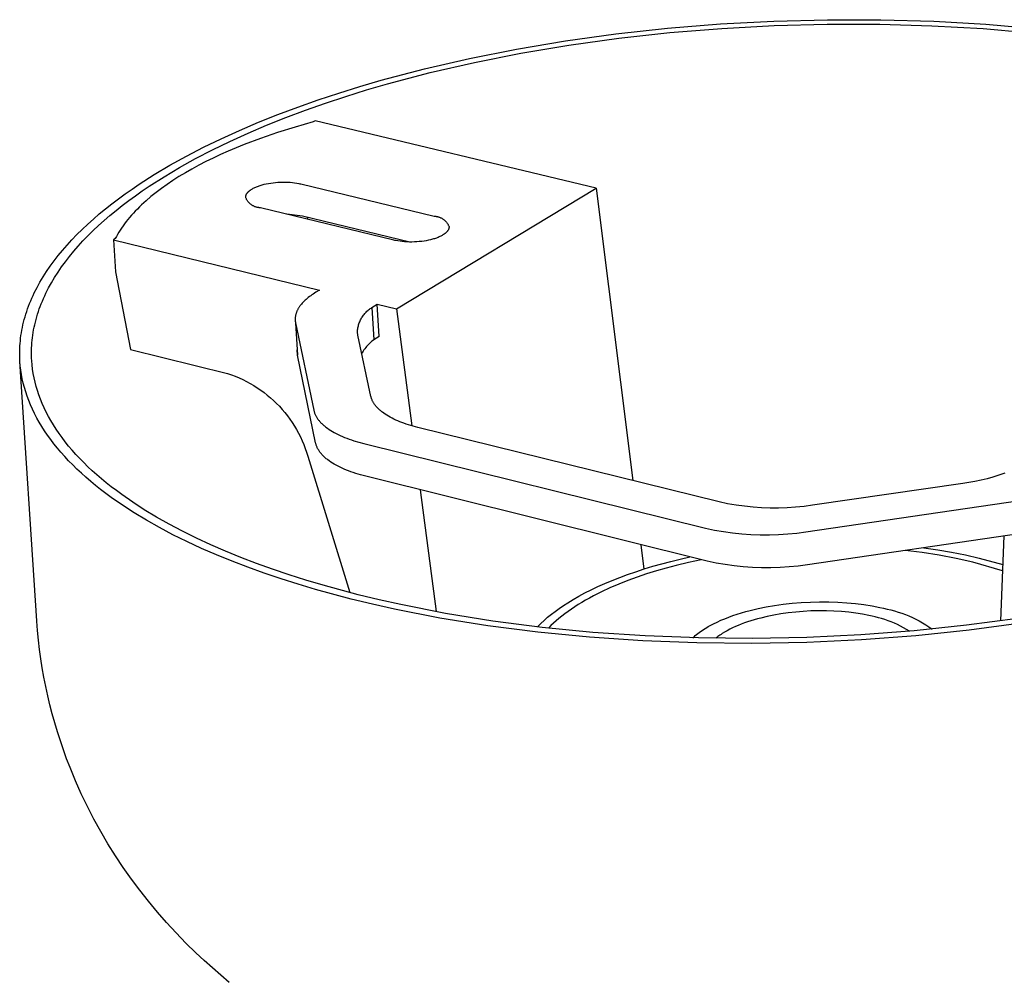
# Model space of a CAD drawing. Header units: millimetres. Extents: x 5929 to 8427, y 8701 to 10348.
# Tile 29 of 31: x 7796 to 7872, y 10035 to 10110. Entities that reach past the tile are written whole.
import ezdxf

# ---------------------------------------------------------------- set-up
doc = ezdxf.new("R2010")
doc.units = ezdxf.units.MM
doc.layers.add('Make2D$Visible$Curvas', color=7, linetype='Continuous')

msp = doc.modelspace()

# ---------------------------------------------------------------- linework, layer by layer
at = {"layer": 'Make2D$Visible$Curvas', "color": 250, "lineweight": -3, "true_color": 0x111111}
for p, q in [((7842.041, 10108.41), (7846.056, 10108.852)), ((7846.056, 10108.852), (7850.145, 10109.186)), ((7846.217, 10108.519), (7850.246, 10108.848)), ((7850.145, 10109.186), (7854.282, 10109.409)), ((7850.246, 10108.848), (7854.32, 10109.068)), ((7854.282, 10109.409), (7858.437, 10109.519)), ((7854.32, 10109.068), (7858.413, 10109.176)), ((7858.413, 10109.176), (7862.494, 10109.17)), ((7858.437, 10109.519), (7862.58, 10109.513)), ((7862.494, 10109.17), (7866.535, 10109.052)), ((7862.58, 10109.513), (7866.682, 10109.393)), ((7866.535, 10109.052), (7870.507, 10108.823)), ((7866.682, 10109.393), (7870.714, 10109.161)), ((7870.714, 10109.161), (7874.651, 10108.82)), ((7838.128, 10107.868), (7842.041, 10108.41)), ((7838.408, 10107.55), (7842.263, 10108.085)), ((7842.263, 10108.085), (7846.217, 10108.519)), ((7870.507, 10108.823), (7874.384, 10108.486)), ((7834.339, 10107.231), (7838.128, 10107.868)), ((7834.676, 10106.923), (7838.408, 10107.55)), ((7830.696, 10106.508), (7834.339, 10107.231)), ((7831.088, 10106.211), (7834.676, 10106.923)), ((7827.217, 10105.706), (7830.696, 10106.508)), ((7827.661, 10105.422), (7831.088, 10106.211)), ((7823.855, 10104.819), (7827.217, 10105.706)), ((7824.349, 10104.547), (7827.661, 10105.422)), ((7820.571, 10103.831), (7822.201, 10104.337)), ((7822.201, 10104.337), (7823.855, 10104.819)), ((7822.72, 10104.073), (7824.349, 10104.547)), ((7818.966, 10103.3), (7820.571, 10103.831)), ((7819.534, 10103.051), (7821.114, 10103.574)), ((7821.114, 10103.574), (7822.72, 10104.073)), ((7815.85, 10102.166), (7817.391, 10102.745)), ((7817.391, 10102.745), (7818.966, 10103.3)), ((7817.983, 10102.505), (7819.534, 10103.051)), ((7814.345, 10101.563), (7815.85, 10102.166)), ((7816.464, 10101.934), (7817.983, 10102.505)), ((7812.881, 10100.939), (7814.345, 10101.563)), ((7813.54, 10100.726), (7814.982, 10101.341)), ((7814.982, 10101.341), (7816.464, 10101.934)), ((7811.459, 10100.292), (7812.881, 10100.939)), ((7812.14, 10100.089), (7813.54, 10100.726)), ((7810.085, 10099.625), (7811.459, 10100.292)), ((7810.787, 10099.432), (7812.14, 10100.089)), ((7807.489, 10098.231), (7808.761, 10098.938)), ((7808.761, 10098.938), (7810.085, 10099.625)), ((7809.482, 10098.755), (7810.787, 10099.432)), ((7806.273, 10097.507), (7807.489, 10098.231)), ((7808.23, 10098.06), (7809.482, 10098.755)), ((7805.116, 10096.766), (7806.273, 10097.507)), ((7807.033, 10097.347), (7808.23, 10098.06)), ((7804.56, 10096.39), (7805.116, 10096.766)), ((7805.893, 10096.617), (7807.033, 10097.347)), ((7803.495, 10095.627), (7804.019, 10096.01)), ((7804.019, 10096.01), (7804.56, 10096.39)), ((7804.297, 10095.495), (7804.813, 10095.873)), ((7804.813, 10095.873), (7805.346, 10096.247)), ((7805.346, 10096.247), (7805.893, 10096.617)), ((7802.494, 10094.851), (7802.986, 10095.24)), ((7802.986, 10095.24), (7803.495, 10095.627)), ((7803.311, 10094.731), (7803.796, 10095.115)), ((7803.796, 10095.115), (7804.297, 10095.495)), ((7801.559, 10094.062), (7802.018, 10094.458)), ((7802.018, 10094.458), (7802.494, 10094.851)), ((7802.391, 10093.954), (7802.843, 10094.344)), ((7802.843, 10094.344), (7803.311, 10094.731)), ((7800.693, 10093.264), (7801.117, 10093.664)), ((7801.117, 10093.664), (7801.559, 10094.062)), ((7801.956, 10093.562), (7802.391, 10093.954)), ((7799.895, 10092.456), (7800.285, 10092.861)), ((7800.285, 10092.861), (7800.693, 10093.264)), ((7801.136, 10092.771), (7801.537, 10093.168)), ((7801.537, 10093.168), (7801.956, 10093.562)), ((7799.169, 10091.641), (7799.523, 10092.049)), ((7799.523, 10092.049), (7799.895, 10092.456)), ((7800.386, 10091.972), (7800.752, 10092.373)), ((7800.752, 10092.373), (7801.136, 10092.771)), ((7798.832, 10091.231), (7799.169, 10091.641)), ((7799.705, 10091.167), (7800.037, 10091.57)), ((7800.037, 10091.57), (7800.386, 10091.972)), ((7798.213, 10090.408), (7798.514, 10090.82)), ((7798.514, 10090.82), (7798.832, 10091.231)), ((7799.096, 10090.356), (7799.392, 10090.762)), ((7799.392, 10090.762), (7799.705, 10091.167)), ((7797.666, 10089.581), (7797.93, 10089.995)), ((7797.93, 10089.995), (7798.213, 10090.408)), ((7798.557, 10089.542), (7798.817, 10089.95)), ((7798.817, 10089.95), (7799.096, 10090.356)), ((7797.192, 10088.753), (7797.42, 10089.167)), ((7797.42, 10089.167), (7797.666, 10089.581)), ((7798.09, 10088.727), (7798.314, 10089.135)), ((7798.314, 10089.135), (7798.557, 10089.542)), ((7796.884, 10088.131), (7796.982, 10088.338)), ((7796.982, 10088.338), (7797.192, 10088.753)), ((7797.786, 10088.115), (7797.883, 10088.319)), ((7797.883, 10088.319), (7798.09, 10088.727)), ((7796.536, 10087.303), (7796.616, 10087.51)), ((7796.616, 10087.51), (7796.701, 10087.717)), ((7796.701, 10087.717), (7796.79, 10087.924)), ((7796.79, 10087.924), (7796.884, 10088.131)), ((7797.444, 10087.299), (7797.523, 10087.503)), ((7797.523, 10087.503), (7797.606, 10087.707)), ((7797.606, 10087.707), (7797.694, 10087.911)), ((7797.694, 10087.911), (7797.786, 10088.115)), ((7796.323, 10086.683), (7796.389, 10086.89)), ((7796.389, 10086.89), (7796.46, 10087.096)), ((7796.46, 10087.096), (7796.536, 10087.303)), ((7797.234, 10086.689), (7797.299, 10086.892)), ((7797.299, 10086.892), (7797.369, 10087.096)), ((7797.369, 10087.096), (7797.444, 10087.299)), ((7796.1, 10085.86), (7796.149, 10086.065)), ((7796.149, 10086.065), (7796.202, 10086.271)), ((7796.202, 10086.271), (7796.26, 10086.477)), ((7796.26, 10086.477), (7796.323, 10086.683)), ((7797.015, 10085.878), (7797.063, 10086.081)), ((7797.063, 10086.081), (7797.115, 10086.283)), ((7797.115, 10086.283), (7797.172, 10086.486)), ((7797.172, 10086.486), (7797.234, 10086.689)), ((7795.948, 10085.041), (7795.98, 10085.245)), ((7795.98, 10085.245), (7796.015, 10085.45)), ((7796.015, 10085.45), (7796.056, 10085.655)), ((7796.056, 10085.655), (7796.1, 10085.86)), ((7796.865, 10085.072), (7796.896, 10085.273)), ((7796.896, 10085.273), (7796.931, 10085.475)), ((7796.931, 10085.475), (7796.971, 10085.676)), ((7796.971, 10085.676), (7797.015, 10085.878)), ((7795.866, 10084.229), (7795.88, 10084.431)), ((7795.88, 10084.431), (7795.898, 10084.634)), ((7795.898, 10084.634), (7795.921, 10084.837)), ((7795.921, 10084.837), (7795.948, 10085.041)), ((7796.783, 10084.272), (7796.797, 10084.472)), ((7796.797, 10084.472), (7796.815, 10084.671)), ((7796.815, 10084.671), (7796.838, 10084.872)), ((7796.838, 10084.872), (7796.865, 10085.072)), ((7795.848, 10083.624), (7795.85, 10083.825)), ((7795.85, 10083.825), (7795.856, 10084.027)), ((7795.856, 10084.027), (7795.866, 10084.229)), ((7796.766, 10083.677), (7796.767, 10083.875)), ((7796.768, 10083.479), (7796.766, 10083.677)), ((7796.767, 10083.875), (7796.773, 10084.073)), ((7796.773, 10084.073), (7796.783, 10084.272)), ((7795.851, 10083.423), (7795.848, 10083.624)), ((7795.858, 10083.223), (7795.851, 10083.423)), ((7795.868, 10083.024), (7795.858, 10083.223)), ((7795.896, 10082.689), (7795.868, 10083.024)), ((7797.172, 10062.929), (7795.868, 10083.024)), ((7796.775, 10083.283), (7796.768, 10083.479)), ((7796.786, 10083.086), (7796.775, 10083.283)), ((7796.813, 10082.756), (7796.786, 10083.086)), ((7795.935, 10082.353), (7795.896, 10082.689)), ((7795.987, 10082.017), (7795.935, 10082.353)), ((7796.851, 10082.425), (7796.813, 10082.756)), ((7796.902, 10082.094), (7796.851, 10082.425)), ((7796.05, 10081.68), (7795.987, 10082.017)), ((7796.126, 10081.343), (7796.05, 10081.68)), ((7796.964, 10081.762), (7796.902, 10082.094)), ((7797.039, 10081.43), (7796.964, 10081.762)), ((7797.125, 10081.098), (7797.039, 10081.43)), ((7796.214, 10081.006), (7796.126, 10081.343)), ((7796.314, 10080.668), (7796.214, 10081.006)), ((7796.426, 10080.331), (7796.314, 10080.668)), ((7797.224, 10080.765), (7797.125, 10081.098)), ((7797.335, 10080.432), (7797.224, 10080.765)), ((7796.551, 10079.993), (7796.426, 10080.331)), ((7796.689, 10079.656), (7796.551, 10079.993)), ((7797.458, 10080.1), (7797.335, 10080.432)), ((7797.593, 10079.767), (7797.458, 10080.1)), ((7796.839, 10079.319), (7796.689, 10079.656)), ((7797.002, 10078.982), (7796.839, 10079.319)), ((7797.741, 10079.435), (7797.593, 10079.767)), ((7797.902, 10079.103), (7797.741, 10079.435)), ((7798.075, 10078.772), (7797.902, 10079.103)), ((7797.178, 10078.645), (7797.002, 10078.982)), ((7797.366, 10078.31), (7797.178, 10078.645)), ((7797.568, 10077.974), (7797.366, 10078.31)), ((7798.261, 10078.441), (7798.075, 10078.772)), ((7798.459, 10078.111), (7798.261, 10078.441)), ((7797.782, 10077.64), (7797.568, 10077.974)), ((7798.009, 10077.307), (7797.782, 10077.64)), ((7798.67, 10077.781), (7798.459, 10078.111)), ((7798.894, 10077.453), (7798.67, 10077.781)), ((7798.249, 10076.974), (7798.009, 10077.307)), ((7798.501, 10076.643), (7798.249, 10076.974)), ((7799.13, 10077.125), (7798.894, 10077.453)), ((7799.379, 10076.799), (7799.13, 10077.125)), ((7799.64, 10076.474), (7799.379, 10076.799)), ((7798.767, 10076.313), (7798.501, 10076.643)), ((7799.045, 10075.985), (7798.767, 10076.313)), ((7799.915, 10076.15), (7799.64, 10076.474)), ((7800.202, 10075.828), (7799.915, 10076.15)), ((7799.336, 10075.658), (7799.045, 10075.985)), ((7799.64, 10075.332), (7799.336, 10075.658)), ((7799.956, 10075.009), (7799.64, 10075.332)), ((7800.501, 10075.507), (7800.202, 10075.828)), ((7800.813, 10075.188), (7800.501, 10075.507)), ((7800.285, 10074.687), (7799.956, 10075.009)), ((7800.627, 10074.367), (7800.285, 10074.687)), ((7801.137, 10074.871), (7800.813, 10075.188)), ((7801.474, 10074.556), (7801.137, 10074.871)), ((7801.823, 10074.243), (7801.474, 10074.556)), ((7800.981, 10074.049), (7800.627, 10074.367)), ((7801.348, 10073.733), (7800.981, 10074.049)), ((7801.727, 10073.42), (7801.348, 10073.733)), ((7802.184, 10073.932), (7801.823, 10074.243)), ((7802.558, 10073.623), (7802.184, 10073.932)), ((7802.119, 10073.109), (7801.727, 10073.42)), ((7802.522, 10072.801), (7802.119, 10073.109)), ((7802.944, 10073.317), (7802.558, 10073.623)), ((7803.341, 10073.013), (7802.944, 10073.317)), ((7803.751, 10072.712), (7803.341, 10073.013)), ((7802.938, 10072.495), (7802.522, 10072.801)), ((7803.804, 10071.891), (7802.938, 10072.495)), ((7804.605, 10072.117), (7803.751, 10072.712)), ((7804.717, 10071.3), (7803.804, 10071.891)), ((7805.505, 10071.534), (7804.605, 10072.117)), ((7806.449, 10070.964), (7805.505, 10071.534)), ((7805.676, 10070.72), (7804.717, 10071.3)), ((7806.679, 10070.154), (7805.676, 10070.72)), ((7807.437, 10070.406), (7806.449, 10070.964)), ((7807.724, 10069.602), (7806.679, 10070.154)), ((7808.468, 10069.862), (7807.437, 10070.406)), ((7808.811, 10069.065), (7807.724, 10069.602)), ((7809.538, 10069.333), (7808.468, 10069.862)), ((7810.648, 10068.819), (7809.538, 10069.333)), ((7809.937, 10068.543), (7808.811, 10069.065)), ((7811.1, 10068.036), (7809.937, 10068.543)), ((7811.795, 10068.32), (7810.648, 10068.819)), ((7865.902, 10068.591), (7866.983, 10068.432)), ((7866.983, 10068.432), (7868.059, 10068.245)), ((7812.3, 10067.547), (7811.1, 10068.036)), ((7812.977, 10067.837), (7811.795, 10068.32)), ((7814.192, 10067.372), (7812.977, 10067.837)), ((7846.308, 10067.532), (7847.036, 10067.711)), ((7847.036, 10067.711), (7847.781, 10067.88)), ((7848.648, 10067.663), (7847.669, 10067.449)), ((7865.78, 10068.215), (7864.46, 10068.379)), ((7867.095, 10068.008), (7865.78, 10068.215)), ((7868.402, 10067.758), (7867.095, 10068.008)), ((7868.059, 10068.245), (7869.13, 10068.028)), ((7869.7, 10067.465), (7868.402, 10067.758)), ((7869.13, 10068.028), (7870.195, 10067.783)), ((7870.195, 10067.783), (7872.017, 10067.278)), ((7813.534, 10067.074), (7812.3, 10067.547)), ((7814.8, 10066.618), (7813.534, 10067.074)), ((7815.44, 10066.923), (7814.192, 10067.372)), ((7816.717, 10066.492), (7815.44, 10066.923)), ((7843.582, 10066.732), (7844.233, 10066.944)), ((7844.233, 10066.944), (7844.905, 10067.148)), ((7844.905, 10067.148), (7845.597, 10067.345)), ((7845.946, 10067.014), (7845.179, 10066.792)), ((7845.597, 10067.345), (7846.308, 10067.532)), ((7846.723, 10067.22), (7845.946, 10067.014)), ((7847.669, 10067.449), (7846.723, 10067.22)), ((7871.998, 10066.803), (7869.7, 10067.465)), ((7816.096, 10066.18), (7814.8, 10066.618)), ((7817.42, 10065.761), (7816.096, 10066.18)), ((7818.021, 10066.079), (7816.717, 10066.492)), ((7841.757, 10066.056), (7842.343, 10066.287)), ((7842.343, 10066.287), (7842.951, 10066.513)), ((7842.951, 10066.513), (7843.582, 10066.732)), ((7843.685, 10066.305), (7842.963, 10066.041)), ((7844.425, 10066.556), (7843.685, 10066.305)), ((7845.179, 10066.792), (7844.425, 10066.556)), ((7818.77, 10065.359), (7817.42, 10065.761)), ((7819.352, 10065.683), (7818.021, 10066.079)), ((7821.54, 10064.613), (7818.77, 10065.359)), ((7822.08, 10064.948), (7819.352, 10065.683)), ((7840.139, 10065.332), (7840.655, 10065.578)), ((7840.655, 10065.578), (7841.195, 10065.819)), ((7841.582, 10065.47), (7840.927, 10065.166)), ((7841.195, 10065.819), (7841.757, 10066.056)), ((7842.261, 10065.762), (7841.582, 10065.47)), ((7842.963, 10066.041), (7842.261, 10065.762)), ((7823.184, 10064.214), (7821.54, 10064.613)), ((7823.7, 10064.556), (7822.08, 10064.948)), ((7838.735, 10064.576), (7839.179, 10064.831)), ((7839.179, 10064.831), (7839.647, 10065.083)), ((7839.647, 10065.083), (7840.139, 10065.332)), ((7839.996, 10064.687), (7839.7, 10064.521)), ((7840.299, 10064.849), (7839.996, 10064.687)), ((7840.927, 10065.166), (7840.299, 10064.849)), ((7824.879, 10063.835), (7823.184, 10064.214)), ((7825.369, 10064.183), (7823.7, 10064.556)), ((7828.414, 10063.142), (7824.879, 10063.835)), ((7828.85, 10063.501), (7825.369, 10064.183)), ((7837.349, 10063.66), (7837.661, 10063.885)), ((7837.661, 10063.885), (7837.983, 10064.105)), ((7837.983, 10064.105), (7838.314, 10064.319)), ((7838.314, 10064.319), (7838.735, 10064.576)), ((7838.597, 10063.835), (7838.342, 10063.657)), ((7838.86, 10064.01), (7838.597, 10063.835)), ((7839.132, 10064.183), (7838.86, 10064.01)), ((7839.412, 10064.353), (7839.132, 10064.183)), ((7839.7, 10064.521), (7839.412, 10064.353)), ((7852.459, 10063.728), (7853.057, 10063.87)), ((7853.057, 10063.87), (7853.683, 10063.998)), ((7853.683, 10063.998), (7854.335, 10064.11)), ((7854.335, 10064.11), (7855.009, 10064.206)), ((7855.009, 10064.206), (7855.7, 10064.283)), ((7855.7, 10064.283), (7856.404, 10064.341)), ((7856.404, 10064.341), (7857.115, 10064.378)), ((7857.115, 10064.378), (7857.83, 10064.396)), ((7857.83, 10064.396), (7858.543, 10064.392)), ((7858.543, 10064.392), (7859.248, 10064.369)), ((7859.248, 10064.369), (7859.94, 10064.324)), ((7859.94, 10064.324), (7860.616, 10064.261)), ((7860.616, 10064.261), (7861.269, 10064.178)), ((7861.269, 10064.178), (7861.898, 10064.079)), ((7861.898, 10064.079), (7862.497, 10063.963)), ((7862.497, 10063.963), (7862.785, 10063.899)), ((7862.785, 10063.899), (7863.065, 10063.832)), ((7863.065, 10063.832), (7863.353, 10063.767)), ((7832.128, 10062.541), (7828.414, 10063.142)), ((7832.508, 10062.909), (7828.85, 10063.501)), ((7836.481, 10062.954), (7836.758, 10063.195)), ((7836.758, 10063.195), (7837.048, 10063.43)), ((7837.048, 10063.43), (7837.349, 10063.66)), ((7837.632, 10063.113), (7837.414, 10062.928)), ((7837.86, 10063.296), (7837.632, 10063.113)), ((7838.097, 10063.478), (7837.86, 10063.296)), ((7838.342, 10063.657), (7838.097, 10063.478)), ((7850.18, 10062.963), (7850.483, 10063.09)), ((7850.483, 10063.09), (7850.795, 10063.212)), ((7850.795, 10063.212), (7851.115, 10063.327)), ((7851.115, 10063.327), (7851.442, 10063.436)), ((7851.442, 10063.436), (7851.776, 10063.54)), ((7851.776, 10063.54), (7852.115, 10063.637)), ((7852.115, 10063.637), (7852.459, 10063.728)), ((7853.008, 10063.074), (7852.75, 10063.001)), ((7853.269, 10063.143), (7853.008, 10063.074)), ((7853.768, 10063.262), (7853.269, 10063.143)), ((7854.292, 10063.368), (7853.768, 10063.262)), ((7854.836, 10063.462), (7854.292, 10063.368)), ((7855.399, 10063.542), (7854.836, 10063.462)), ((7855.976, 10063.606), (7855.399, 10063.542)), ((7856.564, 10063.655), (7855.976, 10063.606)), ((7857.159, 10063.686), (7856.564, 10063.655)), ((7857.756, 10063.701), (7857.159, 10063.686)), ((7858.351, 10063.698), (7857.756, 10063.701)), ((7858.94, 10063.678), (7858.351, 10063.698)), ((7859.518, 10063.641), (7858.94, 10063.678)), ((7860.082, 10063.587), (7859.518, 10063.641)), ((7860.628, 10063.519), (7860.082, 10063.587)), ((7861.153, 10063.435), (7860.628, 10063.519)), ((7861.654, 10063.338), (7861.153, 10063.435)), ((7861.894, 10063.285), (7861.654, 10063.338)), ((7862.128, 10063.229), (7861.894, 10063.285)), ((7862.384, 10063.168), (7862.128, 10063.229)), ((7862.638, 10063.099), (7862.384, 10063.168)), ((7862.89, 10063.022), (7862.638, 10063.099)), ((7863.353, 10063.767), (7863.638, 10063.692)), ((7863.638, 10063.692), (7863.921, 10063.608)), ((7863.921, 10063.608), (7864.201, 10063.515)), ((7864.201, 10063.515), (7864.478, 10063.413)), ((7864.478, 10063.413), (7864.752, 10063.302)), ((7864.752, 10063.302), (7865.021, 10063.182)), ((7865.021, 10063.182), (7865.287, 10063.053)), ((7865.287, 10063.053), (7865.549, 10062.917)), ((7873.181, 10063.11), (7869.22, 10062.58)), ((7797.231, 10062.163), (7797.174, 10062.892)), ((7836.001, 10062.041), (7832.128, 10062.541)), ((7836.321, 10062.417), (7832.508, 10062.909)), ((7835.966, 10062.459), (7836.089, 10062.585)), ((7836.089, 10062.585), (7836.217, 10062.709)), ((7836.217, 10062.709), (7836.481, 10062.954)), ((7840.268, 10062.032), (7836.321, 10062.417)), ((7837.006, 10062.553), (7836.817, 10062.364)), ((7837.205, 10062.741), (7837.006, 10062.553)), ((7837.414, 10062.928), (7837.205, 10062.741)), ((7848.838, 10062.253), (7848.957, 10062.329)), ((7848.957, 10062.329), (7849.081, 10062.404)), ((7849.081, 10062.404), (7849.207, 10062.478)), ((7849.207, 10062.478), (7849.337, 10062.551)), ((7849.337, 10062.551), (7849.607, 10062.694)), ((7849.607, 10062.694), (7849.888, 10062.831)), ((7849.888, 10062.831), (7850.18, 10062.963)), ((7851.079, 10062.374), (7850.867, 10062.269)), ((7851.3, 10062.475), (7851.079, 10062.374)), ((7851.527, 10062.573), (7851.3, 10062.475)), ((7851.761, 10062.667), (7851.527, 10062.573)), ((7852.001, 10062.756), (7851.761, 10062.667)), ((7852.246, 10062.842), (7852.001, 10062.756)), ((7852.496, 10062.924), (7852.246, 10062.842)), ((7852.75, 10063.001), (7852.496, 10062.924)), ((7863.139, 10062.936), (7862.89, 10063.022)), ((7863.385, 10062.843), (7863.139, 10062.936)), ((7863.628, 10062.742), (7863.385, 10062.843)), ((7863.868, 10062.633), (7863.628, 10062.742)), ((7864.104, 10062.516), (7863.868, 10062.633)), ((7864.336, 10062.392), (7864.104, 10062.516)), ((7864.564, 10062.261), (7864.336, 10062.392)), ((7869.22, 10062.58), (7865.156, 10062.155)), ((7865.549, 10062.917), (7865.805, 10062.771)), ((7865.805, 10062.771), (7866.058, 10062.618)), ((7866.058, 10062.618), (7866.305, 10062.456)), ((7866.305, 10062.456), (7866.546, 10062.287)), ((7873.435, 10062.742), (7869.412, 10062.204)), ((7797.303, 10061.436), (7797.231, 10062.163)), ((7840.009, 10061.649), (7836.001, 10062.041)), ((7844.126, 10061.37), (7840.009, 10061.649)), ((7844.322, 10061.758), (7840.268, 10062.032)), ((7848.455, 10061.6), (7844.322, 10061.758)), ((7848.014, 10061.614), (7848.103, 10061.696)), ((7848.103, 10061.696), (7848.197, 10061.778)), ((7848.197, 10061.778), (7848.294, 10061.859)), ((7848.294, 10061.859), (7848.395, 10061.94)), ((7848.395, 10061.94), (7848.5, 10062.019)), ((7852.636, 10061.561), (7848.455, 10061.6)), ((7848.5, 10062.019), (7848.609, 10062.098)), ((7848.609, 10062.098), (7848.721, 10062.176)), ((7848.721, 10062.176), (7848.838, 10062.253)), ((7849.861, 10061.639), (7849.785, 10061.578)), ((7849.94, 10061.699), (7849.861, 10061.639)), ((7850.022, 10061.759), (7849.94, 10061.699)), ((7850.106, 10061.819), (7850.022, 10061.759)), ((7850.193, 10061.877), (7850.106, 10061.819)), ((7850.282, 10061.936), (7850.193, 10061.877)), ((7850.468, 10062.05), (7850.282, 10061.936)), ((7850.663, 10062.161), (7850.468, 10062.05)), ((7850.867, 10062.269), (7850.663, 10062.161)), ((7856.834, 10061.642), (7852.636, 10061.561)), ((7861.018, 10061.84), (7856.834, 10061.642)), ((7865.156, 10062.155), (7861.018, 10061.84)), ((7865.285, 10061.772), (7861.082, 10061.453)), ((7863.494, 10062.014), (7863.491, 10062.014)), ((7864.788, 10062.122), (7864.564, 10062.261)), ((7869.412, 10062.204), (7865.285, 10061.772)), ((7797.388, 10060.711), (7797.303, 10061.436)), ((7848.323, 10061.21), (7844.126, 10061.37)), ((7852.569, 10061.17), (7848.323, 10061.21)), ((7856.833, 10061.252), (7852.569, 10061.17)), ((7861.082, 10061.453), (7856.833, 10061.252)), ((7797.487, 10059.988), (7797.388, 10060.711)), ((7797.601, 10059.268), (7797.487, 10059.988)), ((7797.728, 10058.55), (7797.601, 10059.268)), ((7797.869, 10057.835), (7797.728, 10058.55)), ((7798.024, 10057.123), (7797.869, 10057.835)), ((7798.192, 10056.414), (7798.024, 10057.123)), ((7798.374, 10055.709), (7798.192, 10056.414)), ((7798.57, 10055.007), (7798.374, 10055.709)), ((7798.779, 10054.309), (7798.57, 10055.007)), ((7799.001, 10053.614), (7798.779, 10054.309)), ((7799.237, 10052.924), (7799.001, 10053.614)), ((7799.486, 10052.237), (7799.237, 10052.924)), ((7799.748, 10051.555), (7799.486, 10052.237)), ((7800.172, 10050.527), (7799.748, 10051.555)), ((7800.623, 10049.516), (7800.172, 10050.527)), ((7801.101, 10048.521), (7800.623, 10049.516)), ((7801.605, 10047.543), (7801.101, 10048.521)), ((7802.135, 10046.582), (7801.605, 10047.543)), ((7802.69, 10045.638), (7802.135, 10046.582)), ((7803.27, 10044.712), (7802.69, 10045.638)), ((7803.873, 10043.804), (7803.27, 10044.712)), ((7804.501, 10042.913), (7803.873, 10043.804)), ((7805.152, 10042.04), (7804.501, 10042.913)), ((7805.825, 10041.185), (7805.152, 10042.04)), ((7806.52, 10040.348), (7805.825, 10041.185)), ((7807.236, 10039.53), (7806.52, 10040.348)), ((7807.973, 10038.73), (7807.236, 10039.53)), ((7808.731, 10037.949), (7807.973, 10038.73)), ((7809.508, 10037.188), (7808.731, 10037.949)), ((7810.14, 10036.596), (7809.508, 10037.188)), ((7810.781, 10036.018), (7810.14, 10036.596)), ((7811.432, 10035.454), (7810.781, 10036.018)), ((7812.092, 10034.903), (7811.432, 10035.454))]:
    msp.add_line(p, q, dxfattribs=at)
at = {"layer": 'Make2D$Visible$Curvas', "color": 7, "lineweight": -3, "true_color": 0xf4f4f4}
for p, q in [((7818.598, 10101.589), (7817.2, 10101.195)), ((7818.742, 10101.674), (7818.598, 10101.589)), ((7840.523, 10096.448), (7818.742, 10101.674)), ((7815.836, 10100.771), (7814.51, 10100.317)), ((7817.2, 10101.195), (7815.836, 10100.771)), ((7813.23, 10099.834), (7812.001, 10099.325)), ((7814.51, 10100.317), (7813.23, 10099.834)), ((7811.408, 10099.06), (7810.831, 10098.79)), ((7812.001, 10099.325), (7811.408, 10099.06)), ((7809.723, 10098.232), (7809.195, 10097.944)), ((7810.269, 10098.514), (7809.723, 10098.232)), ((7810.831, 10098.79), (7810.269, 10098.514)), ((7808.684, 10097.652), (7808.191, 10097.355)), ((7809.195, 10097.944), (7808.684, 10097.652)), ((7807.263, 10096.748), (7806.829, 10096.438)), ((7807.718, 10097.053), (7807.263, 10096.748)), ((7808.191, 10097.355), (7807.718, 10097.053)), ((7814.271, 10096.595), (7814.341, 10096.621)), ((7814.341, 10096.621), (7814.414, 10096.647)), ((7814.414, 10096.647), (7814.488, 10096.671)), ((7814.488, 10096.671), (7814.563, 10096.694)), ((7814.563, 10096.694), (7814.639, 10096.716)), ((7814.639, 10096.716), (7814.794, 10096.757)), ((7814.794, 10096.757), (7814.954, 10096.794)), ((7814.954, 10096.794), (7815.123, 10096.827)), ((7815.123, 10096.827), (7815.298, 10096.857)), ((7815.298, 10096.857), (7815.478, 10096.881)), ((7815.478, 10096.881), (7815.664, 10096.902)), ((7815.664, 10096.902), (7815.853, 10096.917)), ((7815.853, 10096.917), (7816.043, 10096.927)), ((7816.043, 10096.927), (7816.235, 10096.932)), ((7816.235, 10096.932), (7816.425, 10096.932)), ((7816.425, 10096.932), (7816.613, 10096.926)), ((7816.613, 10096.926), (7816.798, 10096.915)), ((7816.798, 10096.915), (7816.977, 10096.899)), ((7816.977, 10096.899), (7817.151, 10096.878)), ((7817.151, 10096.878), (7817.317, 10096.853)), ((7817.317, 10096.853), (7817.475, 10096.823)), ((7817.475, 10096.823), (7817.551, 10096.807)), ((7817.551, 10096.807), (7817.625, 10096.79)), ((7817.625, 10096.79), (7827.955, 10094.293)), ((7806.414, 10096.125), (7806.02, 10095.809)), ((7806.829, 10096.438), (7806.414, 10096.125)), ((7813.369, 10095.856), (7813.371, 10095.865)), ((7813.371, 10095.865), (7813.374, 10095.874)), ((7813.374, 10095.874), (7813.376, 10095.883)), ((7813.376, 10095.883), (7813.379, 10095.892)), ((7813.379, 10095.892), (7813.382, 10095.901)), ((7813.382, 10095.901), (7813.385, 10095.91)), ((7813.385, 10095.91), (7813.388, 10095.92)), ((7813.388, 10095.92), (7813.391, 10095.929)), ((7813.391, 10095.929), (7813.395, 10095.938)), ((7813.395, 10095.938), (7813.399, 10095.947)), ((7813.399, 10095.947), (7813.403, 10095.956)), ((7813.403, 10095.956), (7813.407, 10095.965)), ((7813.407, 10095.965), (7813.411, 10095.974)), ((7813.411, 10095.974), (7813.421, 10095.993)), ((7813.421, 10095.993), (7813.431, 10096.011)), ((7813.431, 10096.011), (7813.442, 10096.029)), ((7813.442, 10096.029), (7813.454, 10096.048)), ((7813.454, 10096.048), (7813.467, 10096.066)), ((7813.467, 10096.066), (7813.481, 10096.084)), ((7813.481, 10096.084), (7813.495, 10096.103)), ((7813.495, 10096.103), (7813.51, 10096.121)), ((7813.51, 10096.121), (7813.526, 10096.139)), ((7813.526, 10096.139), (7813.543, 10096.157)), ((7813.543, 10096.157), (7813.561, 10096.175)), ((7813.561, 10096.175), (7813.579, 10096.193)), ((7813.579, 10096.193), (7813.598, 10096.211)), ((7813.598, 10096.211), (7813.618, 10096.229)), ((7813.618, 10096.229), (7813.639, 10096.247)), ((7813.639, 10096.247), (7813.661, 10096.264)), ((7813.661, 10096.264), (7813.683, 10096.282)), ((7813.683, 10096.282), (7813.706, 10096.299)), ((7813.706, 10096.299), (7813.73, 10096.316)), ((7813.73, 10096.316), (7813.755, 10096.334)), ((7813.755, 10096.334), (7813.78, 10096.35)), ((7813.78, 10096.35), (7813.833, 10096.384)), ((7813.833, 10096.384), (7813.888, 10096.417)), ((7813.888, 10096.417), (7813.946, 10096.448)), ((7813.946, 10096.448), (7814.007, 10096.48)), ((7814.007, 10096.48), (7814.069, 10096.51)), ((7814.069, 10096.51), (7814.135, 10096.539)), ((7814.135, 10096.539), (7814.202, 10096.568)), ((7814.202, 10096.568), (7814.271, 10096.595)), ((7825.053, 10087.101), (7840.523, 10096.448)), ((7840.523, 10096.448), (7843.357, 10073.795)), ((7805.295, 10095.168), (7805.127, 10095.007)), ((7805.647, 10095.49), (7805.295, 10095.168)), ((7806.02, 10095.809), (7805.647, 10095.49)), ((7813.36, 10095.785), (7813.361, 10095.793)), ((7813.36, 10095.776), (7813.36, 10095.785)), ((7813.36, 10095.767), (7813.36, 10095.776)), ((7813.36, 10095.758), (7813.36, 10095.767)), ((7813.36, 10095.749), (7813.36, 10095.758)), ((7813.36, 10095.741), (7813.36, 10095.749)), ((7813.377, 10095.701), (7813.36, 10095.741)), ((7813.361, 10095.802), (7813.362, 10095.811)), ((7813.361, 10095.793), (7813.361, 10095.802)), ((7813.362, 10095.811), (7813.363, 10095.82)), ((7813.363, 10095.82), (7813.364, 10095.829)), ((7813.364, 10095.829), (7813.366, 10095.838)), ((7813.366, 10095.838), (7813.368, 10095.847)), ((7813.368, 10095.847), (7813.369, 10095.856)), ((7813.395, 10095.661), (7813.377, 10095.701)), ((7813.414, 10095.622), (7813.395, 10095.661)), ((7813.435, 10095.584), (7813.414, 10095.622)), ((7813.457, 10095.546), (7813.435, 10095.584)), ((7813.48, 10095.51), (7813.457, 10095.546)), ((7813.504, 10095.474), (7813.48, 10095.51)), ((7813.53, 10095.439), (7813.504, 10095.474)), ((7813.557, 10095.405), (7813.53, 10095.439)), ((7813.585, 10095.371), (7813.557, 10095.405)), ((7813.614, 10095.339), (7813.585, 10095.371)), ((7813.644, 10095.308), (7813.614, 10095.339)), ((7813.675, 10095.278), (7813.644, 10095.308)), ((7813.707, 10095.249), (7813.675, 10095.278)), ((7813.741, 10095.221), (7813.707, 10095.249)), ((7813.775, 10095.194), (7813.741, 10095.221)), ((7813.81, 10095.168), (7813.775, 10095.194)), ((7813.846, 10095.144), (7813.81, 10095.168)), ((7813.883, 10095.121), (7813.846, 10095.144)), ((7813.92, 10095.099), (7813.883, 10095.121)), ((7813.958, 10095.078), (7813.92, 10095.099)), ((7804.508, 10094.356), (7804.367, 10094.193)), ((7804.655, 10094.519), (7804.508, 10094.356)), ((7804.807, 10094.682), (7804.655, 10094.519)), ((7804.964, 10094.845), (7804.807, 10094.682)), ((7805.127, 10095.007), (7804.964, 10094.845)), ((7813.997, 10095.059), (7813.958, 10095.078)), ((7814.037, 10095.041), (7813.997, 10095.059)), ((7814.077, 10095.025), (7814.037, 10095.041)), ((7814.118, 10095.01), (7814.077, 10095.025)), ((7814.159, 10094.996), (7814.118, 10095.01)), ((7814.201, 10094.984), (7814.159, 10094.996)), ((7814.243, 10094.973), (7814.201, 10094.984)), ((7814.285, 10094.963), (7814.243, 10094.973)), ((7814.328, 10094.955), (7814.285, 10094.963)), ((7814.371, 10094.949), (7814.328, 10094.955)), ((7814.414, 10094.944), (7814.371, 10094.949)), ((7814.457, 10094.94), (7814.414, 10094.944)), ((7814.5, 10094.938), (7814.457, 10094.94)), ((7824.847, 10092.429), (7814.5, 10094.938)), ((7817.767, 10094.302), (7816.536, 10094.445)), ((7803.977, 10093.701), (7803.857, 10093.536)), ((7804.101, 10093.865), (7803.977, 10093.701)), ((7804.232, 10094.029), (7804.101, 10093.865)), ((7804.367, 10094.193), (7804.232, 10094.029)), ((7826.087, 10092.284), (7817.767, 10094.302)), ((7818.112, 10094.218), (7818.144, 10094.055)), ((7827.955, 10094.293), (7827.999, 10094.291)), ((7827.999, 10094.291), (7828.043, 10094.288)), ((7828.043, 10094.288), (7828.087, 10094.283)), ((7828.087, 10094.283), (7828.131, 10094.276)), ((7828.131, 10094.276), (7828.175, 10094.268)), ((7828.175, 10094.268), (7828.218, 10094.258)), ((7828.218, 10094.258), (7828.26, 10094.247)), ((7828.26, 10094.247), (7828.303, 10094.235)), ((7828.303, 10094.235), (7828.345, 10094.221)), ((7828.345, 10094.221), (7828.386, 10094.206)), ((7828.386, 10094.206), (7828.427, 10094.189)), ((7828.427, 10094.189), (7828.467, 10094.171)), ((7828.467, 10094.171), (7828.507, 10094.151)), ((7828.507, 10094.151), (7828.546, 10094.13)), ((7828.546, 10094.13), (7828.584, 10094.108)), ((7828.584, 10094.108), (7828.621, 10094.084)), ((7828.621, 10094.084), (7828.658, 10094.059)), ((7828.658, 10094.059), (7828.694, 10094.033)), ((7828.694, 10094.033), (7828.728, 10094.006)), ((7828.728, 10094.006), (7828.762, 10093.978)), ((7828.762, 10093.978), (7828.795, 10093.948)), ((7828.795, 10093.948), (7828.827, 10093.917)), ((7828.827, 10093.917), (7828.857, 10093.885)), ((7828.857, 10093.885), (7828.887, 10093.853)), ((7828.887, 10093.853), (7828.915, 10093.819)), ((7828.915, 10093.819), (7828.943, 10093.784)), ((7828.943, 10093.784), (7828.969, 10093.748)), ((7828.969, 10093.748), (7828.994, 10093.712)), ((7828.994, 10093.712), (7829.017, 10093.674)), ((7829.017, 10093.674), (7829.039, 10093.636)), ((7829.039, 10093.636), (7829.06, 10093.597)), ((7829.06, 10093.597), (7829.08, 10093.557)), ((7803.434, 10092.878), (7803.342, 10092.714)), ((7803.532, 10093.043), (7803.434, 10092.878)), ((7803.635, 10093.207), (7803.532, 10093.043)), ((7803.743, 10093.372), (7803.635, 10093.207)), ((7803.857, 10093.536), (7803.743, 10093.372)), ((7828.642, 10092.832), (7828.586, 10092.799)), ((7828.694, 10092.865), (7828.642, 10092.832)), ((7828.719, 10092.882), (7828.694, 10092.865)), ((7828.744, 10092.9), (7828.719, 10092.882)), ((7828.768, 10092.917), (7828.744, 10092.9)), ((7828.791, 10092.934), (7828.768, 10092.917)), ((7828.813, 10092.952), (7828.791, 10092.934)), ((7828.835, 10092.969), (7828.813, 10092.952)), ((7828.856, 10092.987), (7828.835, 10092.969)), ((7828.876, 10093.005), (7828.856, 10092.987)), ((7828.895, 10093.023), (7828.876, 10093.005)), ((7828.913, 10093.041), (7828.895, 10093.023)), ((7828.931, 10093.059), (7828.913, 10093.041)), ((7828.948, 10093.077), (7828.931, 10093.059)), ((7828.964, 10093.095), (7828.948, 10093.077)), ((7828.979, 10093.113), (7828.964, 10093.095)), ((7828.993, 10093.132), (7828.979, 10093.113)), ((7829.007, 10093.15), (7828.993, 10093.132)), ((7829.02, 10093.168), (7829.007, 10093.15)), ((7829.032, 10093.187), (7829.02, 10093.168)), ((7829.043, 10093.205), (7829.032, 10093.187)), ((7829.053, 10093.224), (7829.043, 10093.205)), ((7829.063, 10093.242), (7829.053, 10093.224)), ((7829.067, 10093.251), (7829.063, 10093.242)), ((7829.071, 10093.26), (7829.067, 10093.251)), ((7829.075, 10093.269), (7829.071, 10093.26)), ((7829.079, 10093.279), (7829.075, 10093.269)), ((7829.083, 10093.288), (7829.079, 10093.279)), ((7829.08, 10093.557), (7829.098, 10093.517)), ((7829.086, 10093.297), (7829.083, 10093.288)), ((7829.09, 10093.306), (7829.086, 10093.297)), ((7829.093, 10093.315), (7829.09, 10093.306)), ((7829.096, 10093.324), (7829.093, 10093.315)), ((7829.098, 10093.333), (7829.096, 10093.324)), ((7829.098, 10093.517), (7829.115, 10093.476)), ((7829.101, 10093.342), (7829.098, 10093.333)), ((7829.103, 10093.351), (7829.101, 10093.342)), ((7829.105, 10093.361), (7829.103, 10093.351)), ((7829.107, 10093.37), (7829.105, 10093.361)), ((7829.109, 10093.379), (7829.107, 10093.37)), ((7829.11, 10093.388), (7829.109, 10093.379)), ((7829.111, 10093.396), (7829.11, 10093.388)), ((7829.112, 10093.405), (7829.111, 10093.396)), ((7829.113, 10093.414), (7829.112, 10093.405)), ((7829.114, 10093.423), (7829.113, 10093.414)), ((7829.115, 10093.432), (7829.114, 10093.423)), ((7829.115, 10093.476), (7829.115, 10093.467)), ((7829.115, 10093.467), (7829.115, 10093.459)), ((7829.115, 10093.459), (7829.115, 10093.45)), ((7829.115, 10093.45), (7829.115, 10093.441)), ((7829.115, 10093.441), (7829.115, 10093.432)), ((7803.255, 10092.55), (7803.106, 10092.462)), ((7803.106, 10092.462), (7819.088, 10088.558)), ((7803.106, 10092.462), (7803.262, 10089.963)), ((7803.342, 10092.714), (7803.255, 10092.55)), ((7824.92, 10092.412), (7824.847, 10092.429)), ((7824.997, 10092.395), (7824.92, 10092.412)), ((7825.155, 10092.366), (7824.997, 10092.395)), ((7825.322, 10092.34), (7825.155, 10092.366)), ((7825.496, 10092.319), (7825.322, 10092.34)), ((7825.676, 10092.302), (7825.496, 10092.319)), ((7825.861, 10092.291), (7825.676, 10092.302)), ((7826.049, 10092.285), (7825.861, 10092.291)), ((7826.24, 10092.285), (7826.049, 10092.285)), ((7826.431, 10092.289), (7826.24, 10092.285)), ((7826.622, 10092.299), (7826.431, 10092.289)), ((7826.811, 10092.314), (7826.622, 10092.299)), ((7826.997, 10092.335), (7826.811, 10092.314)), ((7827.177, 10092.359), (7826.997, 10092.335)), ((7827.352, 10092.389), (7827.177, 10092.359)), ((7827.521, 10092.422), (7827.352, 10092.389)), ((7827.681, 10092.459), (7827.521, 10092.422)), ((7827.836, 10092.499), (7827.681, 10092.459)), ((7827.912, 10092.522), (7827.836, 10092.499)), ((7827.988, 10092.545), (7827.912, 10092.522)), ((7828.061, 10092.569), (7827.988, 10092.545)), ((7828.134, 10092.594), (7828.061, 10092.569)), ((7828.204, 10092.621), (7828.134, 10092.594)), ((7828.273, 10092.648), (7828.204, 10092.621)), ((7828.34, 10092.677), (7828.273, 10092.648)), ((7828.405, 10092.706), (7828.34, 10092.677)), ((7828.468, 10092.736), (7828.405, 10092.706)), ((7828.528, 10092.767), (7828.468, 10092.736)), ((7828.586, 10092.799), (7828.528, 10092.767)), ((7803.262, 10089.963), (7804.437, 10083.947)), ((7818.595, 10088.256), (7818.495, 10088.189)), ((7818.699, 10088.323), (7818.595, 10088.256)), ((7818.806, 10088.388), (7818.699, 10088.323)), ((7819.088, 10088.558), (7818.806, 10088.388)), ((7817.677, 10087.47), (7817.616, 10087.394)), ((7817.742, 10087.545), (7817.677, 10087.47)), ((7817.811, 10087.619), (7817.742, 10087.545)), ((7817.884, 10087.693), (7817.811, 10087.619)), ((7817.96, 10087.766), (7817.884, 10087.693)), ((7818.041, 10087.838), (7817.96, 10087.766)), ((7818.125, 10087.91), (7818.041, 10087.838)), ((7818.212, 10087.981), (7818.125, 10087.91)), ((7818.303, 10088.051), (7818.212, 10087.981)), ((7818.397, 10088.12), (7818.303, 10088.051)), ((7818.495, 10088.189), (7818.397, 10088.12)), ((7823.145, 10087.215), (7823.56, 10087.465)), ((7823.699, 10084.953), (7823.56, 10087.465)), ((7823.56, 10087.465), (7825.053, 10087.101)), ((7817.251, 10086.704), (7817.24, 10086.665)), ((7817.262, 10086.742), (7817.251, 10086.704)), ((7817.275, 10086.781), (7817.262, 10086.742)), ((7817.288, 10086.819), (7817.275, 10086.781)), ((7817.303, 10086.858), (7817.288, 10086.819)), ((7817.318, 10086.897), (7817.303, 10086.858)), ((7817.335, 10086.935), (7817.318, 10086.897)), ((7817.352, 10086.974), (7817.335, 10086.935)), ((7817.371, 10087.012), (7817.352, 10086.974)), ((7817.391, 10087.051), (7817.371, 10087.012)), ((7817.412, 10087.089), (7817.391, 10087.051)), ((7817.434, 10087.128), (7817.412, 10087.089)), ((7817.457, 10087.166), (7817.434, 10087.128)), ((7817.481, 10087.204), (7817.457, 10087.166)), ((7817.506, 10087.242), (7817.481, 10087.204)), ((7817.532, 10087.28), (7817.506, 10087.242)), ((7817.559, 10087.319), (7817.532, 10087.28)), ((7817.587, 10087.356), (7817.559, 10087.319)), ((7817.616, 10087.394), (7817.587, 10087.356)), ((7822.529, 10086.672), (7822.582, 10086.736)), ((7822.582, 10086.736), (7822.637, 10086.797)), ((7822.637, 10086.797), (7822.694, 10086.857)), ((7822.694, 10086.857), (7822.753, 10086.915)), ((7822.753, 10086.915), (7822.813, 10086.971)), ((7822.813, 10086.971), (7822.876, 10087.024)), ((7822.876, 10087.024), (7822.941, 10087.075)), ((7822.941, 10087.075), (7823.007, 10087.124)), ((7823.007, 10087.124), (7823.075, 10087.171)), ((7823.075, 10087.171), (7823.145, 10087.215)), ((7823.145, 10087.215), (7823.284, 10084.703)), ((7825.053, 10087.101), (7826.234, 10078.037)), ((7817.196, 10086.358), (7817.195, 10086.32)), ((7817.195, 10086.32), (7817.195, 10086.282)), ((7817.195, 10086.282), (7817.196, 10086.244)), ((7817.198, 10086.396), (7817.196, 10086.358)), ((7817.196, 10086.244), (7817.198, 10086.206)), ((7817.201, 10086.435), (7817.198, 10086.396)), ((7817.198, 10086.206), (7817.202, 10086.169)), ((7817.205, 10086.473), (7817.201, 10086.435)), ((7817.202, 10086.169), (7817.206, 10086.131)), ((7817.21, 10086.511), (7817.205, 10086.473)), ((7817.206, 10086.131), (7817.211, 10086.094)), ((7817.216, 10086.55), (7817.21, 10086.511)), ((7817.211, 10086.094), (7817.217, 10086.056)), ((7817.223, 10086.588), (7817.216, 10086.55)), ((7817.217, 10086.056), (7817.225, 10086.019)), ((7817.231, 10086.627), (7817.223, 10086.588)), ((7817.225, 10086.019), (7817.369, 10083.503)), ((7817.225, 10086.019), (7818.629, 10079.262)), ((7817.24, 10086.665), (7817.231, 10086.627)), ((7822.111, 10085.873), (7822.136, 10085.952)), ((7822.136, 10085.952), (7822.164, 10086.029)), ((7822.164, 10086.029), (7822.194, 10086.106)), ((7822.194, 10086.106), (7822.228, 10086.182)), ((7822.228, 10086.182), (7822.263, 10086.256)), ((7822.263, 10086.256), (7822.301, 10086.329)), ((7822.301, 10086.329), (7822.342, 10086.401)), ((7822.342, 10086.401), (7822.385, 10086.471)), ((7822.385, 10086.471), (7822.431, 10086.54)), ((7822.431, 10086.54), (7822.479, 10086.607)), ((7822.479, 10086.607), (7822.529, 10086.672)), ((7822.015, 10085.305), (7822.02, 10085.387)), ((7822.046, 10085.071), (7822.015, 10085.305)), ((7822.02, 10085.387), (7822.028, 10085.469)), ((7822.028, 10085.469), (7822.039, 10085.551)), ((7822.039, 10085.551), (7822.053, 10085.633)), ((7822.053, 10085.633), (7822.07, 10085.713)), ((7822.07, 10085.713), (7822.089, 10085.794)), ((7822.089, 10085.794), (7822.111, 10085.873)), ((7823.064, 10080.322), (7822.046, 10085.071)), ((7822.95, 10084.424), (7822.873, 10084.347)), ((7823.03, 10084.497), (7822.95, 10084.424)), ((7823.113, 10084.569), (7823.03, 10084.497)), ((7823.197, 10084.637), (7823.113, 10084.569)), ((7823.284, 10084.703), (7823.197, 10084.637)), ((7823.699, 10084.953), (7823.284, 10084.703)), ((7804.437, 10083.947), (7811.946, 10082.092)), ((7817.369, 10083.503), (7817.345, 10083.92)), ((7822.408, 10083.746), (7822.353, 10083.652)), ((7822.466, 10083.838), (7822.408, 10083.746)), ((7822.526, 10083.929), (7822.466, 10083.838)), ((7822.59, 10084.017), (7822.526, 10083.929)), ((7822.657, 10084.103), (7822.59, 10084.017)), ((7822.726, 10084.187), (7822.657, 10084.103)), ((7822.798, 10084.268), (7822.726, 10084.187)), ((7822.873, 10084.347), (7822.798, 10084.268)), ((7818.774, 10076.729), (7817.369, 10083.503)), ((7811.946, 10082.092), (7812.25, 10081.989)), ((7812.25, 10081.989), (7812.55, 10081.876)), ((7812.55, 10081.876), (7812.846, 10081.753)), ((7812.846, 10081.753), (7813.139, 10081.62)), ((7813.139, 10081.62), (7813.426, 10081.477)), ((7813.426, 10081.477), (7813.708, 10081.324)), ((7813.708, 10081.324), (7813.985, 10081.162)), ((7813.985, 10081.162), (7814.257, 10080.991)), ((7814.257, 10080.991), (7814.522, 10080.811)), ((7814.522, 10080.811), (7814.782, 10080.621)), ((7814.782, 10080.621), (7815.034, 10080.423)), ((7815.034, 10080.423), (7815.28, 10080.217)), ((7815.28, 10080.217), (7815.519, 10080.002)), ((7815.519, 10080.002), (7815.75, 10079.78)), ((7823.074, 10080.277), (7823.064, 10080.322)), ((7823.086, 10080.232), (7823.074, 10080.277)), ((7823.1, 10080.187), (7823.086, 10080.232)), ((7823.115, 10080.142), (7823.1, 10080.187)), ((7823.131, 10080.097), (7823.115, 10080.142)), ((7823.149, 10080.052), (7823.131, 10080.097)), ((7823.169, 10080.007), (7823.149, 10080.052)), ((7823.191, 10079.962), (7823.169, 10080.007)), ((7823.213, 10079.917), (7823.191, 10079.962)), ((7823.238, 10079.872), (7823.213, 10079.917)), ((7823.264, 10079.827), (7823.238, 10079.872)), ((7815.75, 10079.78), (7815.974, 10079.55)), ((7815.974, 10079.55), (7816.19, 10079.312)), ((7816.19, 10079.312), (7816.397, 10079.067)), ((7818.629, 10079.262), (7818.64, 10079.214)), ((7818.64, 10079.214), (7818.653, 10079.165)), ((7818.653, 10079.165), (7818.667, 10079.117)), ((7818.667, 10079.117), (7818.683, 10079.068)), ((7823.292, 10079.783), (7823.264, 10079.827)), ((7823.321, 10079.738), (7823.292, 10079.783)), ((7823.352, 10079.694), (7823.321, 10079.738)), ((7823.384, 10079.649), (7823.352, 10079.694)), ((7823.419, 10079.605), (7823.384, 10079.649)), ((7823.454, 10079.562), (7823.419, 10079.605)), ((7823.491, 10079.518), (7823.454, 10079.562)), ((7823.53, 10079.474), (7823.491, 10079.518)), ((7823.571, 10079.431), (7823.53, 10079.474)), ((7823.613, 10079.388), (7823.571, 10079.431)), ((7823.656, 10079.345), (7823.613, 10079.388)), ((7823.702, 10079.303), (7823.656, 10079.345)), ((7823.748, 10079.26), (7823.702, 10079.303)), ((7823.797, 10079.218), (7823.748, 10079.26)), ((7823.846, 10079.177), (7823.797, 10079.218)), ((7823.898, 10079.135), (7823.846, 10079.177)), ((7823.95, 10079.094), (7823.898, 10079.135)), ((7824.061, 10079.013), (7823.95, 10079.094)), ((7816.397, 10079.067), (7816.597, 10078.815)), ((7816.597, 10078.815), (7816.787, 10078.557)), ((7816.787, 10078.557), (7816.969, 10078.293)), ((7818.683, 10079.068), (7818.701, 10079.019)), ((7818.701, 10079.019), (7818.72, 10078.971)), ((7818.72, 10078.971), (7818.741, 10078.922)), ((7818.741, 10078.922), (7818.763, 10078.874)), ((7818.763, 10078.874), (7818.788, 10078.826)), ((7818.788, 10078.826), (7818.814, 10078.777)), ((7818.814, 10078.777), (7818.842, 10078.729)), ((7818.842, 10078.729), (7818.871, 10078.681)), ((7818.871, 10078.681), (7818.902, 10078.633)), ((7818.902, 10078.633), (7818.935, 10078.585)), ((7818.935, 10078.585), (7818.97, 10078.538)), ((7818.97, 10078.538), (7819.006, 10078.49)), ((7819.006, 10078.49), (7819.044, 10078.443)), ((7819.044, 10078.443), (7819.084, 10078.396)), ((7819.084, 10078.396), (7819.126, 10078.349)), ((7819.126, 10078.349), (7819.169, 10078.302)), ((7824.177, 10078.933), (7824.061, 10079.013)), ((7824.298, 10078.855), (7824.177, 10078.933)), ((7824.426, 10078.779), (7824.298, 10078.855)), ((7824.559, 10078.704), (7824.426, 10078.779)), ((7824.697, 10078.63), (7824.559, 10078.704)), ((7824.84, 10078.559), (7824.697, 10078.63)), ((7824.988, 10078.49), (7824.84, 10078.559)), ((7825.141, 10078.422), (7824.988, 10078.49)), ((7825.298, 10078.357), (7825.141, 10078.422)), ((7825.46, 10078.294), (7825.298, 10078.357)), ((7816.969, 10078.293), (7817.142, 10078.022)), ((7817.142, 10078.022), (7817.305, 10077.746)), ((7817.305, 10077.746), (7817.459, 10077.464)), ((7819.169, 10078.302), (7819.214, 10078.256)), ((7819.214, 10078.256), (7819.26, 10078.21)), ((7819.26, 10078.21), (7819.309, 10078.164)), ((7819.309, 10078.164), (7819.359, 10078.119)), ((7819.359, 10078.119), (7819.41, 10078.073)), ((7819.41, 10078.073), (7819.464, 10078.029)), ((7819.464, 10078.029), (7819.519, 10077.984)), ((7819.519, 10077.984), (7819.575, 10077.94)), ((7819.575, 10077.94), (7819.693, 10077.852)), ((7819.693, 10077.852), (7819.817, 10077.766)), ((7819.817, 10077.766), (7819.948, 10077.682)), ((7819.948, 10077.682), (7820.084, 10077.6)), ((7820.084, 10077.6), (7820.227, 10077.519)), ((7825.626, 10078.233), (7825.46, 10078.294)), ((7825.795, 10078.174), (7825.626, 10078.233)), ((7825.968, 10078.118), (7825.795, 10078.174)), ((7826.324, 10078.011), (7825.968, 10078.118)), ((7826.692, 10077.914), (7826.324, 10078.011)), ((7850.056, 10072.138), (7826.692, 10077.914)), ((7817.459, 10077.464), (7817.604, 10077.177)), ((7817.604, 10077.177), (7817.738, 10076.886)), ((7817.738, 10076.886), (7817.863, 10076.59)), ((7820.227, 10077.519), (7820.375, 10077.44)), ((7820.375, 10077.44), (7820.528, 10077.363)), ((7820.528, 10077.363), (7820.687, 10077.289)), ((7820.687, 10077.289), (7820.851, 10077.216)), ((7820.851, 10077.216), (7821.02, 10077.146)), ((7821.02, 10077.146), (7821.194, 10077.078)), ((7821.194, 10077.078), (7821.371, 10077.012)), ((7821.371, 10077.012), (7821.553, 10076.948)), ((7821.553, 10076.948), (7821.739, 10076.888)), ((7821.739, 10076.888), (7822.122, 10076.773)), ((7817.863, 10076.59), (7817.978, 10076.29)), ((7817.978, 10076.29), (7818.082, 10075.987)), ((7818.785, 10076.681), (7818.774, 10076.729)), ((7818.798, 10076.632), (7818.785, 10076.681)), ((7818.812, 10076.583), (7818.798, 10076.632)), ((7818.828, 10076.535), (7818.812, 10076.583)), ((7818.845, 10076.486), (7818.828, 10076.535)), ((7818.865, 10076.437), (7818.845, 10076.486)), ((7818.886, 10076.389), (7818.865, 10076.437)), ((7818.908, 10076.34), (7818.886, 10076.389)), ((7818.932, 10076.292), (7818.908, 10076.34)), ((7818.959, 10076.243), (7818.932, 10076.292)), ((7818.986, 10076.195), (7818.959, 10076.243)), ((7819.016, 10076.147), (7818.986, 10076.195)), ((7819.047, 10076.099), (7819.016, 10076.147)), ((7819.08, 10076.051), (7819.047, 10076.099)), ((7819.115, 10076.003), (7819.08, 10076.051)), ((7822.122, 10076.773), (7822.516, 10076.669)), ((7822.516, 10076.669), (7848.986, 10070.105)), ((7818.082, 10075.987), (7818.176, 10075.68)), ((7818.176, 10075.68), (7821.439, 10065.114)), ((7819.151, 10075.955), (7819.115, 10076.003)), ((7819.189, 10075.908), (7819.151, 10075.955)), ((7819.229, 10075.861), (7819.189, 10075.908)), ((7819.27, 10075.814), (7819.229, 10075.861)), ((7819.313, 10075.767), (7819.27, 10075.814)), ((7819.358, 10075.721), (7819.313, 10075.767)), ((7819.405, 10075.674), (7819.358, 10075.721)), ((7819.453, 10075.629), (7819.405, 10075.674)), ((7819.503, 10075.583), (7819.453, 10075.629)), ((7819.555, 10075.538), (7819.503, 10075.583)), ((7819.608, 10075.492), (7819.555, 10075.538)), ((7819.663, 10075.448), (7819.608, 10075.492)), ((7819.719, 10075.403), (7819.663, 10075.448)), ((7819.837, 10075.316), (7819.719, 10075.403)), ((7819.961, 10075.23), (7819.837, 10075.316)), ((7820.092, 10075.145), (7819.961, 10075.23)), ((7820.228, 10075.062), (7820.092, 10075.145)), ((7820.37, 10074.982), (7820.228, 10075.062)), ((7820.518, 10074.903), (7820.37, 10074.982)), ((7820.672, 10074.826), (7820.518, 10074.903)), ((7820.831, 10074.751), (7820.672, 10074.826)), ((7820.994, 10074.678), (7820.831, 10074.751)), ((7821.163, 10074.607), (7820.994, 10074.678)), ((7821.336, 10074.539), (7821.163, 10074.607)), ((7821.514, 10074.473), (7821.336, 10074.539)), ((7821.696, 10074.41), (7821.514, 10074.473)), ((7821.882, 10074.349), (7821.696, 10074.41)), ((7822.264, 10074.234), (7821.882, 10074.349)), ((7822.658, 10074.129), (7822.264, 10074.234)), ((7849.106, 10067.549), (7822.658, 10074.129)), ((7870.337, 10073.824), (7869.868, 10073.727)), ((7870.802, 10073.936), (7870.337, 10073.824)), ((7871.263, 10074.062), (7870.802, 10073.936)), ((7871.721, 10074.203), (7871.263, 10074.062)), ((7872.173, 10074.358), (7871.721, 10074.203)), ((7826.879, 10073.079), (7828.109, 10063.636)), ((7868.923, 10073.576), (7857.288, 10071.879)), ((7869.397, 10073.644), (7868.923, 10073.576)), ((7869.868, 10073.727), (7869.397, 10073.644)), ((7856.773, 10069.824), (7873.356, 10072.25)), ((7850.704, 10072.004), (7850.056, 10072.138)), ((7851.356, 10071.892), (7850.704, 10072.004)), ((7852.011, 10071.802), (7851.356, 10071.892)), ((7852.669, 10071.733), (7852.011, 10071.802)), ((7853.329, 10071.687), (7852.669, 10071.733)), ((7853.991, 10071.664), (7853.329, 10071.687)), ((7854.652, 10071.662), (7853.991, 10071.664)), ((7855.313, 10071.683), (7854.652, 10071.662)), ((7855.974, 10071.726), (7855.313, 10071.683)), ((7856.632, 10071.791), (7855.974, 10071.726)), ((7857.288, 10071.879), (7856.632, 10071.791)), ((7848.986, 10070.105), (7849.684, 10069.96)), ((7849.684, 10069.96), (7850.386, 10069.839)), ((7850.386, 10069.839), (7851.091, 10069.741)), ((7851.091, 10069.741), (7851.8, 10069.667)), ((7851.8, 10069.667), (7852.511, 10069.618)), ((7852.511, 10069.618), (7853.223, 10069.592)), ((7853.223, 10069.592), (7853.935, 10069.591)), ((7853.935, 10069.591), (7854.647, 10069.613)), ((7854.647, 10069.613), (7855.358, 10069.659)), ((7855.358, 10069.659), (7856.067, 10069.73)), ((7856.067, 10069.73), (7856.773, 10069.824)), ((7873.454, 10069.7), (7856.886, 10067.267)), ((7872.109, 10069.502), (7871.835, 10062.917)), ((7843.979, 10068.819), (7844.215, 10066.938)), ((7849.803, 10067.403), (7849.106, 10067.549)), ((7850.504, 10067.282), (7849.803, 10067.403)), ((7851.209, 10067.184), (7850.504, 10067.282)), ((7851.917, 10067.11), (7851.209, 10067.184)), ((7852.627, 10067.061), (7851.917, 10067.11)), ((7853.339, 10067.035), (7852.627, 10067.061)), ((7854.05, 10067.033), (7853.339, 10067.035)), ((7854.762, 10067.056), (7854.05, 10067.033)), ((7855.472, 10067.102), (7854.762, 10067.056)), ((7856.18, 10067.173), (7855.472, 10067.102)), ((7856.886, 10067.267), (7856.18, 10067.173))]:
    msp.add_line(p, q, dxfattribs=at)

doc.saveas('drawing.dxf')
